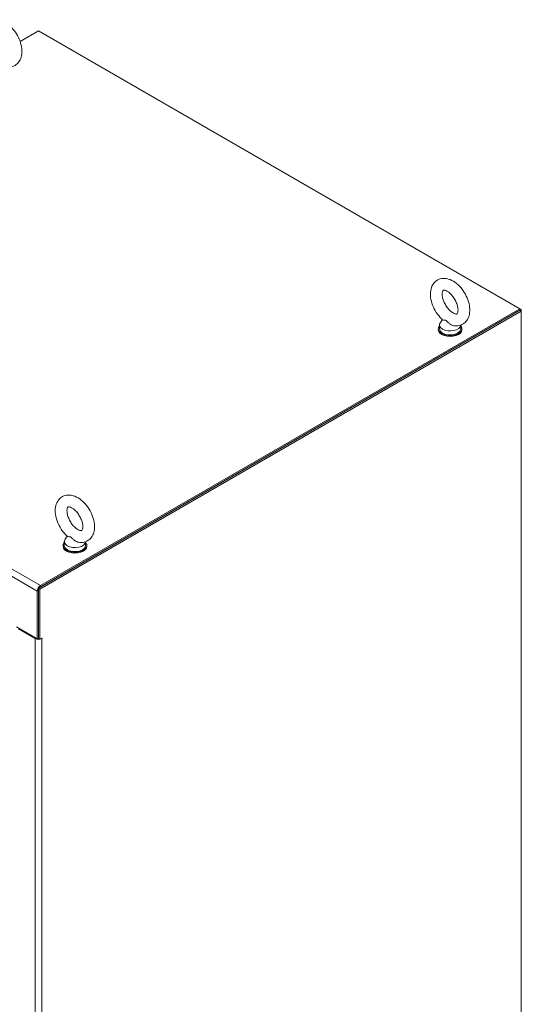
# Model space of a CAD drawing. Header units: inches. Extents: x 16 to 427, y 4 to 276.
# Tile 111 of 111: x 408 to 426, y 217 to 252. Entities that reach past the tile are written whole.
import ezdxf

# ---------------------------------------------------------------- set-up
doc = ezdxf.new("R2010")
doc.units = ezdxf.units.IN
doc.header["$LTSCALE"] = 26
doc.header["$MEASUREMENT"] = 0
doc.layers.add('Visible (ANSI)', color=7, linetype='Continuous', lineweight=5)
doc.layers.add('Visible Narrow (ANSI)', color=7, linetype='Continuous', lineweight=5)

msp = doc.modelspace()

# ---------------------------------------------------------------- linework, layer by layer
at = {"layer": 'Visible (ANSI)'}
for p, q in [((408.2285, 251.6067), (408.8955, 251.9918)), ((408.8955, 251.9918), (426.2744, 241.9581)), ((426.2744, 241.9011), (408.8955, 231.8673)), ((426.3238, 241.8726), (408.9448, 231.8388)), ((426.2744, 241.9581), (408.9635, 231.9636)), ((426.2744, 241.9011), (408.9635, 231.9066)), ((426.2744, 241.9581), (426.3238, 241.9296)), ((426.2744, 241.9011), (426.2744, 241.9581)), ((426.3238, 241.9296), (426.2744, 241.9011)), ((426.3238, 241.8726), (426.2744, 241.9011)), ((426.3238, 241.9296), (426.3238, 241.8726)), ((426.3238, 191.6377), (426.3238, 241.8726)), ((423.3704, 241.3755), (423.3704, 241.2358)), ((423.4772, 241.5626), (423.4026, 241.4644)), ((424.1367, 241.3681), (424.1367, 241.2358)), ((423.3259, 241.2358), (423.3259, 241.2009)), ((424.1811, 241.2358), (424.1811, 241.2009)), ((409.8237, 233.5543), (409.8237, 233.4147)), ((409.9306, 233.7414), (409.856, 233.6432)), ((410.59, 233.5469), (410.59, 233.4147)), ((409.7792, 233.4147), (409.7792, 233.3798)), ((410.6345, 233.4147), (410.6345, 233.3798)), ((408.8955, 231.8673), (408.8955, 230.0563)), ((408.9448, 231.8388), (408.8955, 231.8673)), ((408.8955, 230.0673), (408.8955, 231.7888)), ((408.9448, 231.8388), (408.9448, 230.0278)), ((408.8461, 231.7603), (408.8461, 230.0389)), ((408.0942, 230.473), (408.8461, 230.0389)), ((408.1737, 230.3986), (408.7781, 230.0496)), ((408.8461, 230.0389), (408.8955, 230.0673)), ((408.8955, 230.0563), (408.9448, 230.0278)), ((408.9448, 230.0278), (409.0129, 230.0671))]:
    msp.add_line(p, q, dxfattribs=at)
for centre, major_axis, start_param, end_param in [((423.7535, 241.3755), (0.3832, 0), 2.728149, 6.249374), ((423.7535, 241.2358), (-0.4276, 0), 5.8230671, 9.8848962), ((423.7535, 241.2009), (-0.4276, 0), 0, 3.1415927), ((423.7535, 241.2358), (0.3832, 0), 3.1415927, 6.2831853), ((410.2068, 233.5543), (0.3832, 0), 2.728149, 6.249374), ((410.2068, 233.4147), (-0.4276, 0), 5.8230671, 9.8848962), ((410.2068, 233.3798), (-0.4276, 0), 0, 3.1415927), ((410.2068, 233.4147), (0.3832, 0), 3.1415927, 6.2831853), ((408.9635, 231.8281), (-0.083, -0.1438), 3.9269908, 5.4977871), ((408.8955, 230.1174), (0.166, 0), 3.9269908, 5.4977871), ((408.8955, 230.1174), (0.0962, 0), 4.6180235, 4.712389), ((409.0129, 230.0584), (0.00535, 0.00926), 3.9269908, 7.0685835)]:
    msp.add_ellipse(centre, major_axis=major_axis, ratio=0.5773503, start_param=start_param, end_param=end_param, dxfattribs=at)
for points, knots in [([(407.6899, 250.6894), (407.7654, 250.6733), (407.845, 250.6715), (407.9826, 250.7048), (408.0407, 250.7321), (408.138, 250.8064), (408.1776, 250.852), (408.243, 250.9598), (408.2659, 251.0232), (408.2959, 251.1693), (408.2983, 251.2533), (408.2804, 251.4307), (408.2581, 251.5245), (408.1923, 251.7074), (408.149, 251.7965), (408.0458, 251.9629), (407.9861, 252.0403), (407.8536, 252.1774), (407.7807, 252.2371), (407.625, 252.3304), (407.5421, 252.3645), (407.3805, 252.3922), (407.3024, 252.3906), (407.1687, 252.3525), (407.1125, 252.3232), (407.0184, 252.2458), (406.9804, 252.1987), (406.918, 252.0875), (406.8966, 252.0222), (406.8706, 251.8725), (406.8705, 251.7869), (406.8931, 251.6077), (406.9176, 251.514), (406.9873, 251.3319), (407.0323, 251.2437), (407.1385, 251.0795), (407.1995, 251.0035), (407.2822, 250.9215), (407.2982, 250.9064), (407.3145, 250.892)], [0.3057307, 0.3057307, 0.3057307, 0.3057307, 0.6170372, 0.6170372, 0.8597967, 0.8597967, 1.0924846, 1.0924846, 1.3619288, 1.3619288, 1.6936624, 1.6936624, 2.0537723, 2.0537723, 2.4101839, 2.4101839, 2.7642474, 2.7642474, 3.122335, 3.122335, 3.4795998, 3.4795998, 3.7832162, 3.7832162, 4.0226311, 4.0226311, 4.2569395, 4.2569395, 4.531737, 4.531737, 4.8684161, 4.8684161, 5.228757, 5.228757, 5.5846921, 5.5846921, 5.9388864, 5.9388864, 6.0216226, 6.0216226, 6.0216226, 6.0216226]), ([(423.8593, 241.354), (423.9348, 241.3379), (424.0145, 241.3361), (424.152, 241.3694), (424.2101, 241.3967), (424.3074, 241.471), (424.347, 241.5166), (424.4124, 241.6244), (424.4353, 241.6878), (424.4653, 241.8339), (424.4677, 241.9179), (424.4498, 242.0953), (424.4275, 242.1891), (424.3617, 242.3719), (424.3184, 242.4611), (424.2152, 242.6275), (424.1556, 242.7048), (424.023, 242.842), (423.9501, 242.9017), (423.7944, 242.995), (423.7115, 243.0291), (423.5499, 243.0568), (423.4718, 243.0552), (423.3381, 243.0171), (423.2819, 242.9878), (423.1878, 242.9104), (423.1498, 242.8633), (423.0874, 242.7521), (423.066, 242.6868), (423.04, 242.5371), (423.0399, 242.4515), (423.0625, 242.2723), (423.087, 242.1786), (423.1567, 241.9965), (423.2017, 241.9083), (423.3079, 241.744), (423.3689, 241.6681), (423.4516, 241.586), (423.4676, 241.571), (423.484, 241.5566)], [0.3057307, 0.3057307, 0.3057307, 0.3057307, 0.6170372, 0.6170372, 0.8597967, 0.8597967, 1.0924846, 1.0924846, 1.3619288, 1.3619288, 1.6936624, 1.6936624, 2.0537723, 2.0537723, 2.4101839, 2.4101839, 2.7642474, 2.7642474, 3.122335, 3.122335, 3.4795998, 3.4795998, 3.7832162, 3.7832162, 4.0226311, 4.0226311, 4.2569395, 4.2569395, 4.531737, 4.531737, 4.8684161, 4.8684161, 5.228757, 5.228757, 5.5846921, 5.5846921, 5.9388864, 5.9388864, 6.0216226, 6.0216226, 6.0216226, 6.0216226]), ([(423.8596, 241.805), (423.8884, 241.7884), (423.9147, 241.7776), (423.9568, 241.766), (423.9724, 241.765), (423.9951, 241.7666), (423.9979, 241.7686), (424.0054, 241.7739), (424.011, 241.7788), (424.0253, 241.807), (424.0328, 241.8293), (424.0402, 241.8866), (424.0409, 241.9194), (424.0339, 241.9945), (424.0259, 242.0369), (424.0003, 242.1272), (423.9822, 242.1753), (423.9369, 242.2708), (423.9095, 242.3183), (423.8486, 242.4064), (423.8152, 242.447), (423.7475, 242.5162), (423.7133, 242.545), (423.6499, 242.5886), (423.6206, 242.6039), (423.5717, 242.6228), (423.5519, 242.6268), (423.5224, 242.6288), (423.5148, 242.6266), (423.5041, 242.6224), (423.5002, 242.6217), (423.483, 242.5895), (423.475, 242.5676), (423.4671, 242.5107), (423.4661, 242.4783), (423.4724, 242.404), (423.4799, 242.3619), (423.5048, 242.2721), (423.5224, 242.2242), (423.567, 242.1286), (423.5941, 242.0809), (423.6544, 241.9923), (423.6877, 241.9513), (423.7553, 241.8811), (423.7896, 241.8518), (423.835, 241.8199), (423.8475, 241.812), (423.8596, 241.805)], [0, 0, 0, 0, 0.2551645, 0.2551645, 0.5092581, 0.5092581, 0.8431278, 0.8431278, 1.1465557, 1.1465557, 1.4329652, 1.4329652, 1.6841854, 1.6841854, 1.94465, 1.94465, 2.2166849, 2.2166849, 2.4954073, 2.4954073, 2.7741335, 2.7741335, 3.0459349, 3.0459349, 3.3055332, 3.3055332, 3.5566885, 3.5566885, 3.8397805, 3.8397805, 4.2705114, 4.2705114, 4.564109, 4.564109, 4.8152663, 4.8152663, 5.0752168, 5.0752168, 5.3468471, 5.3468471, 5.6254206, 5.6254206, 5.9042854, 5.9042854, 6.1765021, 6.1765021, 6.2831853, 6.2831853, 6.2831853, 6.2831853]), ([(423.6035, 241.5347), (423.5969, 241.5386), (423.5903, 241.5415), (423.5695, 241.5482), (423.5561, 241.5492), (423.5229, 241.5505), (423.5006, 241.5492), (423.4869, 241.5545), (423.4852, 241.5555), (423.484, 241.5566)], [0.91423809, 0.91423809, 0.91423809, 0.91423809, 0.9520549, 0.9520549, 1.03110369, 1.03110369, 1.1787345, 1.1787345, 1.20559338, 1.20559338, 1.20559338, 1.20559338]), ([(423.8593, 241.354), (423.8504, 241.3559), (423.8414, 241.3583), (423.8067, 241.3701), (423.7819, 241.3831), (423.7258, 241.4207), (423.6987, 241.4463), (423.6566, 241.4888), (423.6379, 241.5095), (423.6139, 241.5282), (423.6087, 241.5317), (423.6035, 241.5347)], [0.56406313, 0.56406313, 0.56406313, 0.56406313, 0.59143372, 0.59143372, 0.67079373, 0.67079373, 0.78259067, 0.78259067, 0.8847232, 0.8847232, 0.91423809, 0.91423809, 0.91423809, 0.91423809]), ([(410.3127, 233.5328), (410.3881, 233.5167), (410.4678, 233.5149), (410.6053, 233.5482), (410.6634, 233.5755), (410.7607, 233.6498), (410.8003, 233.6954), (410.8657, 233.8032), (410.8887, 233.8667), (410.9187, 234.0127), (410.921, 234.0967), (410.9031, 234.2741), (410.8808, 234.3679), (410.815, 234.5508), (410.7717, 234.6399), (410.6686, 234.8063), (410.6089, 234.8837), (410.4763, 235.0208), (410.4034, 235.0805), (410.2478, 235.1739), (410.1648, 235.2079), (410.0032, 235.2356), (409.9252, 235.234), (409.7915, 235.1959), (409.7352, 235.1666), (409.6412, 235.0892), (409.6031, 235.0421), (409.5407, 234.9309), (409.5194, 234.8656), (409.4933, 234.7159), (409.4932, 234.6303), (409.5158, 234.4512), (409.5403, 234.3574), (409.6101, 234.1753), (409.6551, 234.0871), (409.7612, 233.9229), (409.8222, 233.8469), (409.905, 233.7649), (409.921, 233.7498), (409.9373, 233.7354)], [0.3057307, 0.3057307, 0.3057307, 0.3057307, 0.6170372, 0.6170372, 0.8597967, 0.8597967, 1.0924846, 1.0924846, 1.3619288, 1.3619288, 1.6936624, 1.6936624, 2.0537723, 2.0537723, 2.4101839, 2.4101839, 2.7642474, 2.7642474, 3.122335, 3.122335, 3.4795998, 3.4795998, 3.7832162, 3.7832162, 4.0226311, 4.0226311, 4.2569395, 4.2569395, 4.531737, 4.531737, 4.8684161, 4.8684161, 5.228757, 5.228757, 5.5846921, 5.5846921, 5.9388864, 5.9388864, 6.0216226, 6.0216226, 6.0216226, 6.0216226]), ([(410.3129, 233.9838), (410.3417, 233.9672), (410.368, 233.9564), (410.4101, 233.9448), (410.4257, 233.9439), (410.4484, 233.9454), (410.4512, 233.9474), (410.4587, 233.9528), (410.4643, 233.9576), (410.4786, 233.9859), (410.4861, 234.0082), (410.4935, 234.0654), (410.4942, 234.0983), (410.4872, 234.1733), (410.4793, 234.2157), (410.4536, 234.3061), (410.4355, 234.3541), (410.3902, 234.4497), (410.3628, 234.4972), (410.3019, 234.5853), (410.2685, 234.6258), (410.2008, 234.695), (410.1666, 234.7238), (410.1032, 234.7674), (410.0739, 234.7828), (410.025, 234.8017), (410.0052, 234.8056), (409.9758, 234.8076), (409.9681, 234.8054), (409.9574, 234.8013), (409.9535, 234.8005), (409.9363, 234.7684), (409.9283, 234.7464), (409.9204, 234.6895), (409.9194, 234.6571), (409.9257, 234.5829), (409.9333, 234.5407), (409.9581, 234.4509), (409.9758, 234.403), (410.0203, 234.3074), (410.0474, 234.2597), (410.1077, 234.1711), (410.141, 234.1301), (410.2086, 234.06), (410.2429, 234.0306), (410.2883, 233.9988), (410.3008, 233.9908), (410.3129, 233.9838)], [0, 0, 0, 0, 0.2551645, 0.2551645, 0.5092581, 0.5092581, 0.8431278, 0.8431278, 1.1465557, 1.1465557, 1.4329652, 1.4329652, 1.6841854, 1.6841854, 1.94465, 1.94465, 2.2166849, 2.2166849, 2.4954073, 2.4954073, 2.7741335, 2.7741335, 3.0459349, 3.0459349, 3.3055332, 3.3055332, 3.5566885, 3.5566885, 3.8397805, 3.8397805, 4.2705114, 4.2705114, 4.564109, 4.564109, 4.8152663, 4.8152663, 5.0752168, 5.0752168, 5.3468471, 5.3468471, 5.6254206, 5.6254206, 5.9042854, 5.9042854, 6.1765021, 6.1765021, 6.2831853, 6.2831853, 6.2831853, 6.2831853]), ([(410.0569, 233.7136), (410.0502, 233.7174), (410.0436, 233.7203), (410.0229, 233.727), (410.0094, 233.728), (409.9762, 233.7293), (409.9539, 233.728), (409.9402, 233.7333), (409.9385, 233.7343), (409.9373, 233.7354)], [0.91423809, 0.91423809, 0.91423809, 0.91423809, 0.9520549, 0.9520549, 1.03110369, 1.03110369, 1.1787345, 1.1787345, 1.20559338, 1.20559338, 1.20559338, 1.20559338]), ([(410.3127, 233.5328), (410.3037, 233.5347), (410.2947, 233.5372), (410.2601, 233.5489), (410.2352, 233.5619), (410.1791, 233.5995), (410.152, 233.6252), (410.1099, 233.6676), (410.0912, 233.6883), (410.0673, 233.707), (410.062, 233.7106), (410.0569, 233.7136)], [0.56406313, 0.56406313, 0.56406313, 0.56406313, 0.59143372, 0.59143372, 0.67079373, 0.67079373, 0.78259067, 0.78259067, 0.8847232, 0.8847232, 0.91423809, 0.91423809, 0.91423809, 0.91423809])]:
    msp.add_open_spline(points, degree=3, knots=knots, dxfattribs=at)
at = {"layer": 'Visible Narrow (ANSI)'}
for p, q in [((408.8461, 231.7603), (391.4672, 241.794)), ((391.5846, 241.9973), (408.9635, 231.9636)), ((408.8955, 231.7888), (408.8461, 231.7603)), ((408.9635, 231.9636), (408.9635, 231.9066)), ((408.7781, 230.0496), (408.8028, 230.0639)), ((408.7781, 185.7064), (408.7781, 230.0496)), ((408.9977, 230.0584), (409.0129, 230.0496)), ((409.0129, 230.0496), (409.0129, 185.7064))]:
    msp.add_line(p, q, dxfattribs=at)

doc.saveas('drawing.dxf')
